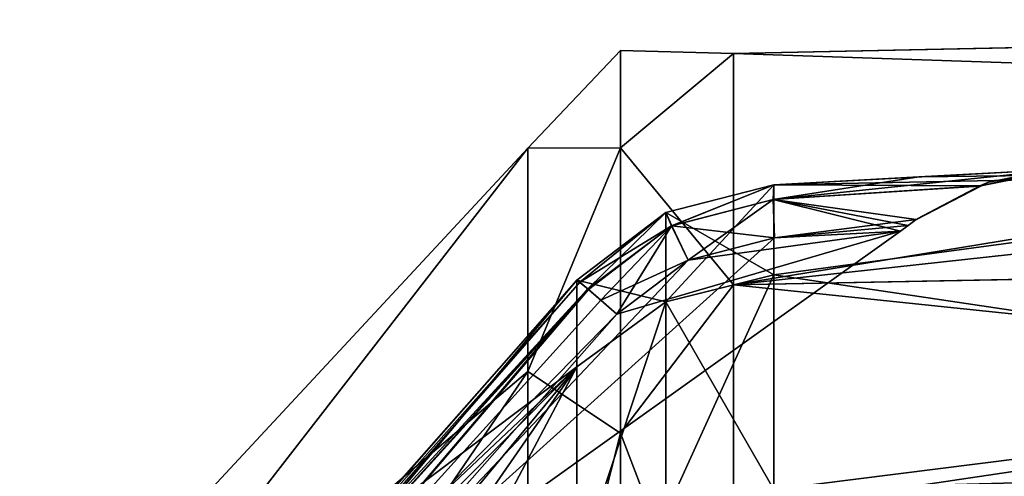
# Model space of a CAD drawing. Extents: x -90 to 0, y -51 to 51.
# Tile 17 of 19: x -41 to -24, y 43 to 51. Entities that reach past the tile are written whole.
import ezdxf

# ---------------------------------------------------------------- set-up
doc = ezdxf.new("R2010")
doc.units = 0
doc.header["$LTSCALE"] = 52.148148
for name, color, linetype in [('169', 7, 'CONTINUOUS'), ('170', 7, 'CONTINUOUS'), ('171', 7, 'CONTINUOUS'), ('172', 7, 'CONTINUOUS'), ('173', 7, 'CONTINUOUS'), ('174', 7, 'CONTINUOUS'), ('176', 7, 'CONTINUOUS'), ('177', 7, 'CONTINUOUS'), ('178', 7, 'CONTINUOUS'), ('179', 7, 'CONTINUOUS'), ('180', 7, 'CONTINUOUS'), ('181', 7, 'CONTINUOUS'), ('182', 7, 'CONTINUOUS'), ('5', 7, 'CONTINUOUS'), ('52', 7, 'CONTINUOUS'), ('58', 7, 'CONTINUOUS'), ('6', 7, 'CONTINUOUS'), ('7', 7, 'CONTINUOUS')]:
    doc.layers.add(name, color=color, linetype=linetype)

msp = doc.modelspace()

# ---------------------------------------------------------------- linework, layer by layer
at = {"layer": '169', "linetype": 'CONTINUOUS'}
for points in [[(-27.903, 46.632, -12.495), (-27.903, 48.23, -2.125), (-29.815, 46.158, -12.368), (-27.903, 46.632, -12.495)], [(-27.903, 48.23, -2.125), (-29.813, 47.738, -2.162), (-29.815, 46.158, -12.368), (-27.903, 48.23, -2.125)], [(-29.813, 47.738, -2.162), (-31.39, 46.543, -2.148), (-29.815, 46.158, -12.368), (-29.813, 47.738, -2.162)], [(-27.903, 42.831, -22.275), (-27.903, 46.632, -12.495), (-29.816, 42.422, -21.996), (-27.903, 42.831, -22.275)], [(-29.816, 42.422, -21.996), (-27.903, 46.632, -12.495), (-29.815, 46.158, -12.368), (-29.816, 42.422, -21.996)], [(-31.39, 46.543, -2.148), (-31.39, 45.005, -12.059), (-29.815, 46.158, -12.368), (-31.39, 46.543, -2.148)], [(-31.39, 45.005, -12.059), (-31.39, 41.381, -21.411), (-29.815, 46.158, -12.368), (-31.39, 45.005, -12.059)], [(-31.39, 41.381, -21.411), (-29.816, 42.422, -21.996), (-29.815, 46.158, -12.368), (-31.39, 41.381, -21.411)]]:
    msp.add_3dface(points, dxfattribs=at)
at = {"layer": '170', "linetype": 'CONTINUOUS'}
for points in [[(-29.813, 47.738, -2.162), (-27.903, 48.23, -2.125), (-29.711, 47.505, -1.454), (-29.813, 47.738, -2.162)], [(-29.711, 47.505, -1.454), (-27.903, 48.23, -2.125), (-27.915, 47.972, -1.412), (-29.711, 47.505, -1.454)], [(-27.891, 47.289, -1.084), (-29.711, 47.505, -1.454), (-27.915, 47.972, -1.412), (-27.891, 47.289, -1.084)], [(-31.39, 46.543, -2.148), (-29.813, 47.738, -2.162), (-31.196, 46.387, -1.457), (-31.39, 46.543, -2.148)], [(-29.813, 47.738, -2.162), (-29.711, 47.505, -1.454), (-31.196, 46.387, -1.457), (-29.813, 47.738, -2.162)], [(-31.196, 46.387, -1.457), (-29.711, 47.505, -1.454), (-30.966, 46.188, -1.222), (-31.196, 46.387, -1.457)], [(-29.711, 47.505, -1.454), (-29.42, 46.895, -1.123), (-30.966, 46.188, -1.222), (-29.711, 47.505, -1.454)], [(-29.42, 46.895, -1.123), (-29.711, 47.505, -1.454), (-27.891, 47.289, -1.084), (-29.42, 46.895, -1.123)], [(-30.966, 46.188, -1.222), (-29.42, 46.895, -1.123), (-30.68, 45.939, -1.12), (-30.966, 46.188, -1.222)]]:
    msp.add_3dface(points, dxfattribs=at)
at = {"layer": '171', "linetype": 'CONTINUOUS'}
for points in [[(-27.903, 48.23, -2.125), (-22.77, 48.508, -1.928), (-24.257, 48.211, -1.322), (-27.903, 48.23, -2.125)], [(-27.915, 47.972, -1.412), (-27.903, 48.23, -2.125), (-24.257, 48.211, -1.322), (-27.915, 47.972, -1.412)], [(-25.381, 47.612, -1.018), (-27.915, 47.972, -1.412), (-24.257, 48.211, -1.322), (-25.381, 47.612, -1.018)], [(-27.891, 47.289, -1.084), (-27.915, 47.972, -1.412), (-25.663, 47.41, -1), (-27.891, 47.289, -1.084)], [(-25.663, 47.41, -1), (-27.915, 47.972, -1.412), (-25.522, 47.511, -1.005), (-25.663, 47.41, -1)], [(-25.522, 47.511, -1.005), (-27.915, 47.972, -1.412), (-25.381, 47.612, -1.018), (-25.522, 47.511, -1.005)]]:
    msp.add_3dface(points, dxfattribs=at)
at = {"layer": '172', "linetype": 'CONTINUOUS'}
for points in [[(-25.522, 47.511, -1.005), (-25.381, 47.612, -1.018), (-25.522, 47.511, 1.005), (-25.522, 47.511, -1.005)], [(-25.522, 47.511, 1.005), (-25.381, 47.612, -1.018), (-25.381, 47.612, 1.018), (-25.522, 47.511, 1.005)], [(-25.381, 47.612, 1.018), (-25.381, 47.612, -1.018), (-25.367, 47.621, -0.509), (-25.381, 47.612, 1.018)], [(-25.367, 47.621, 0.509), (-25.381, 47.612, 1.018), (-25.367, 47.621, -0.509), (-25.367, 47.621, 0.509)], [(-25.363, 47.624), (-25.367, 47.621, 0.509), (-25.367, 47.621, -0.509), (-25.363, 47.624)], [(-25.663, 47.41, -1), (-25.522, 47.511, -1.005), (-25.663, 47.41, 1), (-25.663, 47.41, -1)], [(-25.663, 47.41, 1), (-25.522, 47.511, -1.005), (-25.522, 47.511, 1.005), (-25.663, 47.41, 1)], [(-35.719, 40.228, -1), (-25.663, 47.41, -1), (-35.719, 40.228, 1), (-35.719, 40.228, -1)], [(-35.719, 40.228, 1), (-25.663, 47.41, -1), (-25.663, 47.41, 1), (-35.719, 40.228, 1)]]:
    msp.add_3dface(points, dxfattribs=at)
at = {"layer": '173', "linetype": 'CONTINUOUS'}
for points in [[(-27.891, 47.289, -1.084), (-25.663, 47.41, -1), (-35.719, 40.228, -1), (-27.891, 47.289, -1.084)], [(-29.42, 46.895, -1.123), (-27.891, 47.289, -1.084), (-35.719, 40.228, -1), (-29.42, 46.895, -1.123)], [(-30.68, 45.939, -1.12), (-29.42, 46.895, -1.123), (-35.719, 40.228, -1), (-30.68, 45.939, -1.12)]]:
    msp.add_3dface(points, dxfattribs=at)
at = {"layer": '174', "linetype": 'CONTINUOUS'}
for points in [[(-35.428, 41.966, -2.054), (-31.39, 46.543, -2.148), (-39.089, 37.781, -1.712), (-35.428, 41.966, -2.054)], [(-31.39, 46.543, -2.148), (-31.196, 46.387, -1.457), (-39.089, 37.781, -1.712), (-31.39, 46.543, -2.148)], [(-31.196, 46.387, -1.457), (-38.659, 38.129, -1.473), (-39.089, 37.781, -1.712), (-31.196, 46.387, -1.457)], [(-31.196, 46.387, -1.457), (-37.509, 38.95, -1.139), (-38.659, 38.129, -1.473), (-31.196, 46.387, -1.457)], [(-31.196, 46.387, -1.457), (-30.966, 46.188, -1.222), (-37.509, 38.95, -1.139), (-31.196, 46.387, -1.457)], [(-30.966, 46.188, -1.222), (-30.68, 45.939, -1.12), (-37.509, 38.95, -1.139), (-30.966, 46.188, -1.222)], [(-30.68, 45.939, -1.12), (-35.719, 40.228, -1), (-37.509, 38.95, -1.139), (-30.68, 45.939, -1.12)]]:
    msp.add_3dface(points, dxfattribs=at)
at = {"layer": '176', "linetype": 'CONTINUOUS'}
for points in [[(-31.39, 46.543, 2.148), (-35.428, 41.966, 2.054), (-39.089, 37.781, 1.712), (-31.39, 46.543, 2.148)], [(-31.39, 46.543, 2.148), (-39.089, 37.781, 1.712), (-31.337, 46.505, 1.762), (-31.39, 46.543, 2.148)], [(-39.089, 37.781, 1.712), (-38.659, 38.129, 1.473), (-31.337, 46.505, 1.762), (-39.089, 37.781, 1.712)], [(-31.337, 46.505, 1.762), (-38.659, 38.129, 1.473), (-31.182, 46.374, 1.436), (-31.337, 46.505, 1.762)], [(-38.659, 38.129, 1.473), (-37.509, 38.95, 1.139), (-31.182, 46.374, 1.436), (-38.659, 38.129, 1.473)], [(-37.509, 38.95, 1.139), (-30.68, 45.939, 1.12), (-31.182, 46.374, 1.436), (-37.509, 38.95, 1.139)], [(-37.509, 38.95, 1.139), (-35.719, 40.228, 1), (-30.68, 45.939, 1.12), (-37.509, 38.95, 1.139)]]:
    msp.add_3dface(points, dxfattribs=at)
at = {"layer": '177', "linetype": 'CONTINUOUS'}
for points in [[(-29.712, 47.505, 1.454), (-27.903, 48.23, 2.125), (-29.816, 47.737, 2.162), (-29.712, 47.505, 1.454)], [(-27.903, 48.23, 2.125), (-29.712, 47.505, 1.454), (-27.915, 47.972, 1.413), (-27.903, 48.23, 2.125)], [(-29.712, 47.505, 1.454), (-29.422, 46.894, 1.123), (-27.915, 47.972, 1.413), (-29.712, 47.505, 1.454)], [(-29.422, 46.894, 1.123), (-27.89, 47.289, 1.084), (-27.915, 47.972, 1.413), (-29.422, 46.894, 1.123)], [(-31.39, 46.543, 2.148), (-31.337, 46.505, 1.762), (-29.816, 47.737, 2.162), (-31.39, 46.543, 2.148)], [(-31.337, 46.505, 1.762), (-29.712, 47.505, 1.454), (-29.816, 47.737, 2.162), (-31.337, 46.505, 1.762)], [(-31.337, 46.505, 1.762), (-31.182, 46.374, 1.436), (-29.712, 47.505, 1.454), (-31.337, 46.505, 1.762)], [(-31.182, 46.374, 1.436), (-30.68, 45.939, 1.12), (-29.712, 47.505, 1.454), (-31.182, 46.374, 1.436)], [(-30.68, 45.939, 1.12), (-29.422, 46.894, 1.123), (-29.712, 47.505, 1.454), (-30.68, 45.939, 1.12)]]:
    msp.add_3dface(points, dxfattribs=at)
at = {"layer": '178', "linetype": 'CONTINUOUS'}
for points in [[(-22.77, 48.508, 1.928), (-25.336, 48.369, 2.027), (-27.915, 47.972, 1.413), (-22.77, 48.508, 1.928)], [(-22.77, 48.508, 1.928), (-27.915, 47.972, 1.413), (-24.267, 48.207, 1.318), (-22.77, 48.508, 1.928)], [(-25.336, 48.369, 2.027), (-27.903, 48.23, 2.125), (-27.915, 47.972, 1.413), (-25.336, 48.369, 2.027)], [(-27.915, 47.972, 1.413), (-25.381, 47.612, 1.018), (-24.267, 48.207, 1.318), (-27.915, 47.972, 1.413)], [(-27.89, 47.289, 1.084), (-25.381, 47.612, 1.018), (-27.915, 47.972, 1.413), (-27.89, 47.289, 1.084)], [(-25.522, 47.511, 1.005), (-25.381, 47.612, 1.018), (-27.89, 47.289, 1.084), (-25.522, 47.511, 1.005)], [(-25.663, 47.41, 1), (-25.522, 47.511, 1.005), (-27.89, 47.289, 1.084), (-25.663, 47.41, 1)]]:
    msp.add_3dface(points, dxfattribs=at)
at = {"layer": '179', "linetype": 'CONTINUOUS'}
for points in [[(-22.718, 48.549), (-22.731, 48.538, 0.964), (-24.267, 48.207, 1.318), (-22.718, 48.549)], [(-22.718, 48.549), (-24.267, 48.207, 1.318), (-24.104, 48.277), (-22.718, 48.549)], [(-22.731, 48.538, 0.964), (-22.77, 48.508, 1.928), (-24.267, 48.207, 1.318), (-22.731, 48.538, 0.964)], [(-25.381, 47.612, 1.018), (-25.367, 47.621, 0.509), (-24.104, 48.277), (-25.381, 47.612, 1.018)], [(-24.267, 48.207, 1.318), (-25.381, 47.612, 1.018), (-24.104, 48.277), (-24.267, 48.207, 1.318)], [(-25.367, 47.621, 0.509), (-25.363, 47.624), (-24.104, 48.277), (-25.367, 47.621, 0.509)]]:
    msp.add_3dface(points, dxfattribs=at)
at = {"layer": '180', "linetype": 'CONTINUOUS'}
for points in [[(-24.257, 48.211, -1.322), (-22.77, 48.508, -1.928), (-24.104, 48.277), (-24.257, 48.211, -1.322)], [(-22.731, 48.538, -0.964), (-22.718, 48.549), (-24.104, 48.277), (-22.731, 48.538, -0.964)], [(-22.77, 48.508, -1.928), (-22.731, 48.538, -0.964), (-24.104, 48.277), (-22.77, 48.508, -1.928)], [(-25.381, 47.612, -1.018), (-24.257, 48.211, -1.322), (-25.367, 47.621, -0.509), (-25.381, 47.612, -1.018)], [(-24.257, 48.211, -1.322), (-25.363, 47.624), (-25.367, 47.621, -0.509), (-24.257, 48.211, -1.322)], [(-25.363, 47.624), (-24.257, 48.211, -1.322), (-24.104, 48.277), (-25.363, 47.624)]]:
    msp.add_3dface(points, dxfattribs=at)
at = {"layer": '181', "linetype": 'CONTINUOUS'}
for points in [[(-35.719, 40.228, 1), (-25.663, 47.41, 1), (-30.68, 45.939, 1.12), (-35.719, 40.228, 1)], [(-30.68, 45.939, 1.12), (-25.663, 47.41, 1), (-29.422, 46.894, 1.123), (-30.68, 45.939, 1.12)], [(-25.663, 47.41, 1), (-27.89, 47.289, 1.084), (-29.422, 46.894, 1.123), (-25.663, 47.41, 1)]]:
    msp.add_3dface(points, dxfattribs=at)
at = {"layer": '182', "linetype": 'CONTINUOUS'}
for points in [[(-27.903, 48.23, 2.125), (-27.903, 46.632, 12.495), (-29.816, 47.737, 2.162), (-27.903, 48.23, 2.125)], [(-31.39, 46.543, 2.148), (-29.816, 47.737, 2.162), (-29.815, 46.158, 12.368), (-31.39, 46.543, 2.148)], [(-29.816, 47.737, 2.162), (-27.903, 46.632, 12.495), (-29.815, 46.158, 12.368), (-29.816, 47.737, 2.162)], [(-27.903, 46.632, 12.495), (-27.903, 42.831, 22.275), (-29.815, 46.158, 12.368), (-27.903, 46.632, 12.495)], [(-31.39, 45.005, 12.059), (-31.39, 46.543, 2.148), (-29.815, 46.158, 12.368), (-31.39, 45.005, 12.059)], [(-31.39, 41.381, 21.411), (-31.39, 45.005, 12.059), (-29.815, 46.158, 12.368), (-31.39, 41.381, 21.411)], [(-31.39, 41.381, 21.411), (-29.815, 46.158, 12.368), (-29.813, 42.423, 21.997), (-31.39, 41.381, 21.411)], [(-29.815, 46.158, 12.368), (-27.903, 42.831, 22.275), (-29.813, 42.423, 21.997), (-29.815, 46.158, 12.368)]]:
    msp.add_3dface(points, dxfattribs=at)
at = {"layer": '5', "linetype": 'CONTINUOUS'}
for points in [[(0, 51.154, 7.312), (0, 51.143, -7.389), (-28.617, 50.554, -7.269), (0, 51.154, 7.312)], [(0, 49.592, 14.522), (0, 51.154, 7.312), (-28.617, 50.554, 7.269), (0, 49.592, 14.522)], [(-28.617, 50.554, 7.269), (0, 51.154, 7.312), (-28.617, 50.554, -7.269), (-28.617, 50.554, 7.269)], [(0, 51.143, -7.389), (0, 46.998, -21.48), (-28.617, 46.458, -21.217), (0, 51.143, -7.389)], [(-28.617, 50.554, -7.269), (0, 51.143, -7.389), (-28.617, 46.458, -21.217), (-28.617, 50.554, -7.269)], [(-28.617, 46.458, 21.217), (0, 49.592, 14.522), (-28.617, 50.554, 7.269), (-28.617, 46.458, 21.217)], [(0, 47.013, 21.448), (0, 49.592, 14.522), (-28.617, 46.458, 21.217), (0, 47.013, 21.448)], [(0, 43.467, 27.943), (0, 47.013, 21.448), (-28.617, 46.458, 21.217), (0, 43.467, 27.943)], [(0, 46.998, -21.48), (0, 39.052, -33.84), (-28.617, 38.599, -33.446), (0, 46.998, -21.48)], [(-28.617, 46.458, -21.217), (0, 46.998, -21.48), (-28.617, 38.599, -33.446), (-28.617, 46.458, -21.217)], [(-28.617, 38.599, 33.446), (0, 43.467, 27.943), (-28.617, 46.458, 21.217), (-28.617, 38.599, 33.446)], [(0, 39.046, 33.847), (0, 43.467, 27.943), (-28.617, 38.599, 33.446), (0, 39.046, 33.847)]]:
    msp.add_3dface(points, dxfattribs=at)
at = {"layer": '52', "linetype": 'CONTINUOUS'}
for points in [[(-31.39, 46.543, -2.148), (-35.428, 41.966, -2.054), (-39.898, 36.39, -6.417), (-31.39, 46.543, -2.148)], [(-31.39, 46.543, -2.148), (-39.898, 36.39, -6.417), (-31.39, 45.005, -12.059), (-31.39, 46.543, -2.148)], [(-31.39, 46.543, 2.148), (-31.39, 45.005, 12.059), (-35.428, 41.966, 2.054), (-31.39, 46.543, 2.148)], [(-39.898, 34.723, 12.638), (-39.898, 36.39, 6.417), (-31.39, 45.005, 12.059), (-39.898, 34.723, 12.638)], [(-31.39, 41.381, 21.411), (-39.898, 34.723, 12.638), (-31.39, 45.005, 12.059), (-31.39, 41.381, 21.411)], [(-31.39, 45.005, 12.059), (-39.898, 36.39, 6.417), (-39.466, 37.389, 1.96), (-31.39, 45.005, 12.059)], [(-39.898, 36.39, -6.417), (-39.898, 34.723, -12.638), (-31.39, 45.005, -12.059), (-39.898, 36.39, -6.417)], [(-31.39, 45.005, -12.059), (-39.898, 34.723, -12.638), (-39.466, 33.36, -16.998), (-31.39, 45.005, -12.059)], [(-35.428, 41.966, 2.054), (-31.39, 45.005, 12.059), (-39.466, 37.389, 1.96), (-35.428, 41.966, 2.054)], [(-35.428, 37.371, -19.204), (-31.39, 45.005, -12.059), (-39.466, 33.36, -16.998), (-35.428, 37.371, -19.204)], [(-31.39, 41.381, -21.411), (-31.39, 45.005, -12.059), (-35.428, 37.371, -19.204), (-31.39, 41.381, -21.411)]]:
    msp.add_3dface(points, dxfattribs=at)
at = {"layer": '58', "linetype": 'CONTINUOUS'}
for points in [[(-27.903, 48.23, -2.125), (-14.087, 48.502, -6.974), (-22.77, 48.508, -1.928), (-27.903, 48.23, -2.125)], [(-14.087, 48.502, 6.974), (-14.087, 44.573, 20.356), (-27.903, 46.632, 12.495), (-14.087, 48.502, 6.974)], [(-25.336, 48.369, 2.027), (-14.087, 48.502, 6.974), (-27.903, 48.23, 2.125), (-25.336, 48.369, 2.027)], [(-27.903, 48.23, 2.125), (-14.087, 48.502, 6.974), (-27.903, 46.632, 12.495), (-27.903, 48.23, 2.125)], [(-14.087, 44.573, -20.356), (-14.087, 48.502, -6.974), (-27.903, 46.632, -12.495), (-14.087, 44.573, -20.356)], [(-27.903, 46.632, -12.495), (-14.087, 48.502, -6.974), (-27.903, 48.23, -2.125), (-27.903, 46.632, -12.495)], [(-22.77, 48.508, 1.928), (-14.087, 48.502, 6.974), (-25.336, 48.369, 2.027), (-22.77, 48.508, 1.928)], [(-27.903, 46.632, 12.495), (-14.087, 44.573, 20.356), (-27.903, 42.831, 22.275), (-27.903, 46.632, 12.495)], [(-27.903, 42.831, -22.275), (-14.087, 44.573, -20.356), (-27.903, 46.632, -12.495), (-27.903, 42.831, -22.275)], [(-27.903, 42.831, 22.275), (-14.087, 44.573, 20.356), (-22.77, 42.973, 22.584), (-27.903, 42.831, 22.275)], [(-25.336, 42.902, -22.429), (-14.087, 44.573, -20.356), (-27.903, 42.831, -22.275), (-25.336, 42.902, -22.429)], [(-22.77, 42.973, -22.584), (-14.087, 44.573, -20.356), (-25.336, 42.902, -22.429), (-22.77, 42.973, -22.584)]]:
    msp.add_3dface(points, dxfattribs=at)
at = {"layer": '6', "linetype": 'CONTINUOUS'}
for points in [[(-32.261, 48.881, -7.028), (-32.261, 48.881, 7.028), (-30.616, 50.611), (-32.261, 48.881, -7.028)], [(-30.616, 50.611), (-32.261, 48.881, 7.028), (-30.616, 48.886, 13.099), (-30.616, 50.611)], [(-30.616, 48.886, -13.099), (-32.261, 48.881, -7.028), (-30.616, 50.611), (-30.616, 48.886, -13.099)], [(-28.617, 50.554, 7.269), (-28.617, 50.554, -7.269), (-30.616, 50.611), (-28.617, 50.554, 7.269)], [(-28.617, 50.554, 7.269), (-30.616, 50.611), (-30.616, 48.886, 13.099), (-28.617, 50.554, 7.269)], [(-28.617, 50.554, -7.269), (-30.616, 48.886, -13.099), (-30.616, 50.611), (-28.617, 50.554, -7.269)], [(-28.617, 46.458, 21.217), (-28.617, 50.554, 7.269), (-30.616, 48.886, 13.099), (-28.617, 46.458, 21.217)], [(-28.617, 50.554, -7.269), (-28.617, 46.458, -21.217), (-30.616, 48.886, -13.099), (-28.617, 50.554, -7.269)], [(-32.261, 48.881, 7.028), (-32.261, 44.921, 20.515), (-30.616, 48.886, 13.099), (-32.261, 48.881, 7.028)], [(-30.616, 48.886, 13.099), (-32.261, 44.921, 20.515), (-30.616, 43.83, 25.305), (-30.616, 48.886, 13.099)], [(-32.261, 44.921, -20.515), (-32.261, 48.881, -7.028), (-30.616, 48.886, -13.099), (-32.261, 44.921, -20.515)], [(-30.616, 43.83, -25.305), (-32.261, 44.921, -20.515), (-30.616, 48.886, -13.099), (-30.616, 43.83, -25.305)], [(-28.617, 46.458, 21.217), (-30.616, 48.886, 13.099), (-30.616, 43.83, 25.305), (-28.617, 46.458, 21.217)], [(-28.617, 46.458, -21.217), (-30.616, 43.83, -25.305), (-30.616, 48.886, -13.099), (-28.617, 46.458, -21.217)], [(-28.617, 38.599, 33.446), (-28.617, 46.458, 21.217), (-30.616, 43.83, 25.305), (-28.617, 38.599, 33.446)], [(-28.617, 46.458, -21.217), (-28.617, 38.599, -33.446), (-30.616, 43.83, -25.305), (-28.617, 46.458, -21.217)], [(-32.261, 44.921, 20.515), (-32.261, 37.321, 32.339), (-30.616, 43.83, 25.305), (-32.261, 44.921, 20.515)], [(-32.261, 37.321, -32.339), (-32.261, 44.921, -20.515), (-30.616, 43.83, -25.305), (-32.261, 37.321, -32.339)], [(-30.616, 43.83, 25.305), (-32.261, 37.321, 32.339), (-30.616, 35.787, 35.787), (-30.616, 43.83, 25.305)], [(-30.616, 35.787, -35.787), (-32.261, 37.321, -32.339), (-30.616, 43.83, -25.305), (-30.616, 35.787, -35.787)], [(-28.617, 38.599, 33.446), (-30.616, 43.83, 25.305), (-30.616, 35.787, 35.787), (-28.617, 38.599, 33.446)], [(-28.617, 38.599, -33.446), (-30.616, 35.787, -35.787), (-30.616, 43.83, -25.305), (-28.617, 38.599, -33.446)]]:
    msp.add_3dface(points, dxfattribs=at)
at = {"layer": '7', "linetype": 'CONTINUOUS'}
for points in [[(-32.261, 44.921, 20.515), (-32.261, 48.881, 7.028), (-41.256, 37.273, 12.111), (-32.261, 44.921, 20.515)], [(-32.261, 48.881, 7.028), (-32.261, 48.881, -7.028), (-41.256, 39.192), (-32.261, 48.881, 7.028)], [(-41.256, 37.273, 12.111), (-32.261, 48.881, 7.028), (-41.256, 39.192), (-41.256, 37.273, 12.111)], [(-32.261, 48.881, -7.028), (-32.261, 44.921, -20.515), (-41.256, 37.273, -12.111), (-32.261, 48.881, -7.028)], [(-41.256, 39.192), (-32.261, 48.881, -7.028), (-41.256, 37.273, -12.111), (-41.256, 39.192)], [(-32.261, 37.321, 32.339), (-32.261, 44.921, 20.515), (-41.256, 31.707, 23.036), (-32.261, 37.321, 32.339)], [(-41.256, 31.707, 23.036), (-32.261, 44.921, 20.515), (-41.256, 37.273, 12.111), (-41.256, 31.707, 23.036)], [(-32.261, 44.921, -20.515), (-32.261, 37.321, -32.339), (-41.256, 31.707, -23.036), (-32.261, 44.921, -20.515)], [(-41.256, 37.273, -12.111), (-32.261, 44.921, -20.515), (-41.256, 31.707, -23.036), (-41.256, 37.273, -12.111)]]:
    msp.add_3dface(points, dxfattribs=at)

doc.saveas('drawing.dxf')
